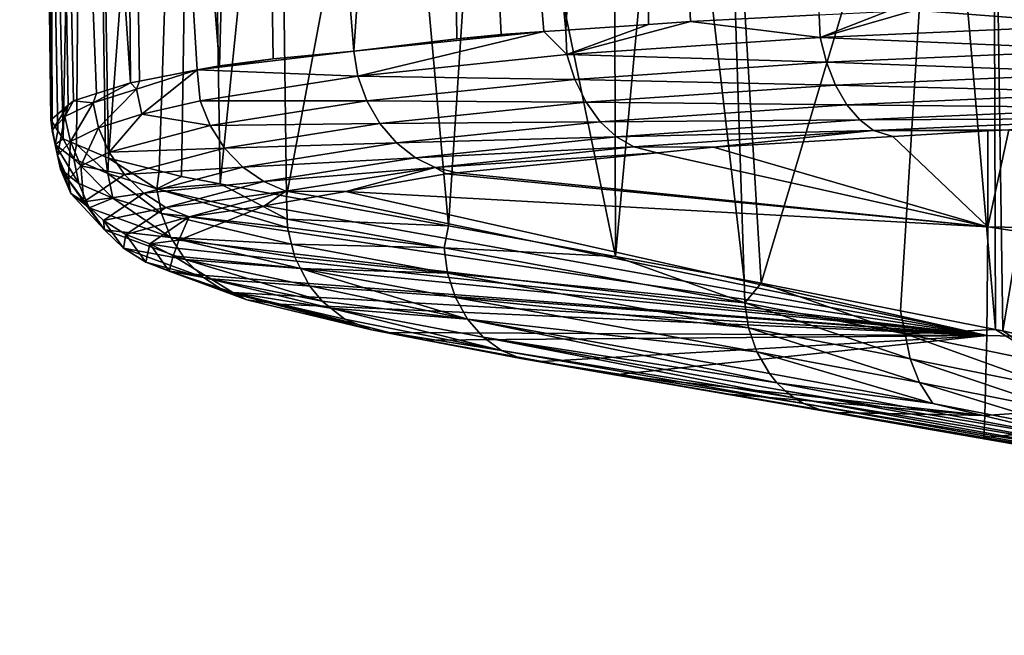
# Model space of a CAD drawing. Extents: x -0.075 to 0.075, y -0.08 to 0.
# Tile 14 of 178: x -0.024 to -0.011, y -0.077 to -0.069. Entities that reach past the tile are written whole.
import ezdxf

# ---------------------------------------------------------------- set-up
doc = ezdxf.new("R2010")
doc.units = 0
doc.layers.add('mesh', color=7, linetype='CONTINUOUS')

msp = doc.modelspace()

# ---------------------------------------------------------------- meshes
at = {"layer": 'mesh'}
mesh = msp.add_polyface(dxfattribs=at)
corners = [(-0.021777, -0.069265, -0.021049), (-0.023101, -0.05257, -0.02242), (-0.021323, -0.052236, -0.018296), (-0.022969, -0.069492, -0.024124), (-0.024087, -0.052924, -0.026808), (-0.02402, -0.069975, -0.030519), (-0.024244, -0.053288, -0.031337), (-0.023875, -0.070247, -0.034037), (-0.023556, -0.053649, -0.035852), (-0.022031, -0.053994, -0.040195), (-0.020087, -0.05912, -0.043867), (-0.019723, -0.05431, -0.044187), (-0.020257, -0.059304, -0.043627), (-0.018096, -0.05787, -0.046374), (-0.018332, -0.057919, -0.046133), (-0.0169, -0.054572, -0.047496), (-0.019306, -0.058446, -0.044918), (-0.016846, -0.057607, -0.047651), (-0.01335, -0.054799, -0.050384), (-0.015789, -0.038083, -0.047617), (-0.018345, -0.038088, -0.045137), (-0.024067, -0.038107, -0.033484), (-0.023192, -0.041458, -0.02171), (-0.021376, -0.043291, -0.017709), (-0.018815, -0.051935, -0.014583), (-0.018859, -0.044944, -0.014099), (-0.018507, -0.045152, -0.013645), (-0.019672, -0.058669, -0.044453), (-0.020552, -0.059865, -0.043184), (-0.020949, -0.061562, -0.042592), (-0.020818, -0.060668, -0.04278), (-0.016265, -0.057488, -0.048241), (-0.013473, -0.054989, -0.050311), (-0.02115, -0.038096, -0.041161), (-0.022255, -0.038099, -0.039104), (-0.024457, -0.038535, -0.028104), (-0.023696, -0.040703, -0.023359), (-0.023513, -0.041075, -0.022545), (-0.019851, -0.044357, -0.015379), (-0.019972, -0.069069, -0.017898), (-0.022997, -0.04169, -0.021203), (-0.022239, -0.042594, -0.019233), (-0.016257, -0.046154, -0.011457), (-0.01621, -0.051714, -0.011871), (-0.015735, -0.046332, -0.011065)]
mesh.append_faces([[corners[k] for k in face] for face in [(0, 1, 2, 2), (1, 3, 4, 4), (4, 5, 6, 6), (7, 8, 6, 6), (9, 10, 11, 11), (9, 12, 10, 10), (13, 11, 14, 14), (13, 15, 11, 11), (11, 16, 14, 14), (13, 17, 15, 15), (18, 19, 15, 15), (15, 20, 11, 11), (21, 6, 8, 8), (4, 22, 1, 1), (1, 23, 2, 2), (24, 25, 26, 26), (10, 27, 11, 11), (28, 12, 9, 9), (29, 30, 9, 9), (11, 27, 16, 16), (15, 17, 31, 31), (32, 15, 31, 31), (11, 33, 9, 9), (9, 34, 8, 8), (6, 35, 4, 4), (36, 37, 4, 4), (24, 38, 25, 25), (24, 2, 38, 38), (39, 2, 24, 24), (40, 41, 1, 1), (24, 42, 43, 43), (26, 42, 24, 24), (43, 42, 44, 44)]])
mesh = msp.add_polyface(dxfattribs=at)
corners = [(-0.017125, -0.068786, -0.014476), (-0.017422, -0.068806, -0.014763), (-0.018815, -0.051935, -0.014583), (-0.023736, -0.069737, -0.027386), (-0.023805, -0.069795, -0.028147), (-0.024087, -0.052924, -0.026808), (-0.022285, -0.070749, -0.040222), (-0.021765, -0.070849, -0.041294), (-0.022031, -0.053994, -0.040195), (-0.023556, -0.053649, -0.035852), (-0.023265, -0.070504, -0.037266), (-0.023696, -0.070322, -0.034981), (-0.023306, -0.070486, -0.037046), (-0.020949, -0.061562, -0.042592), (-0.020978, -0.063115, -0.042608), (-0.01621, -0.051714, -0.011871), (-0.017271, -0.059097, -0.047348), (-0.018332, -0.057919, -0.046133), (-0.018311, -0.059508, -0.046224), (-0.018096, -0.05787, -0.046374), (-0.016846, -0.057607, -0.047651), (-0.019306, -0.058446, -0.044918), (-0.020087, -0.05912, -0.043867), (-0.020257, -0.059304, -0.043627), (-0.018984, -0.060038, -0.04543), (-0.016033, -0.061802, -0.049196), (-0.017001, -0.060656, -0.047759), (-0.017571, -0.061021, -0.047186), (-0.019431, -0.063315, -0.045043), (-0.01488, -0.062858, -0.051005), (-0.018128, -0.061928, -0.046689), (-0.018181, -0.063457, -0.046728), (-0.017922, -0.06144, -0.046852), (-0.016147, -0.060377, -0.048606), (-0.019972, -0.069069, -0.017898), (-0.021053, -0.06917, -0.019765), (-0.021323, -0.052236, -0.018296), (-0.022074, -0.069321, -0.021814), (-0.022851, -0.069469, -0.023818), (-0.023101, -0.05257, -0.02242), (-0.020818, -0.060668, -0.04278), (-0.020552, -0.059865, -0.043184), (-0.019672, -0.058669, -0.044453)]
mesh.append_faces([[corners[k] for k in face] for face in [(0, 1, 2, 2), (3, 4, 5, 5), (6, 7, 8, 8), (9, 10, 8, 8), (11, 12, 9, 9), (13, 8, 14, 14), (2, 15, 0, 0), (16, 17, 18, 18), (16, 19, 17, 17), (20, 19, 16, 16), (17, 21, 18, 18), (22, 23, 24, 24), (25, 26, 27, 27), (28, 13, 14, 14), (29, 30, 31, 31), (27, 24, 32, 32), (26, 24, 27, 27), (26, 18, 24, 24), (33, 18, 26, 26), (33, 16, 18, 18), (34, 35, 36, 36), (37, 38, 39, 39), (8, 40, 41, 41), (24, 42, 22, 22), (18, 42, 24, 24), (18, 21, 42, 42), (24, 41, 32, 32), (24, 23, 41, 41), (40, 30, 41, 41), (32, 41, 30, 30), (28, 40, 13, 13), (31, 40, 28, 28), (31, 30, 40, 40)]])
mesh = msp.add_polyface(dxfattribs=at)
corners = [(-0.01646, -0.071823, -0.049349), (-0.016482, -0.06365, -0.049016), (-0.018181, -0.063457, -0.046728), (-0.015707, -0.063738, -0.05006), (-0.01473, -0.072139, -0.051611), (-0.015006, -0.063819, -0.051063), (-0.014502, -0.072181, -0.05191), (-0.015453, -0.068669, -0.012856), (-0.017111, -0.069115, -0.01446), (-0.016015, -0.068709, -0.013401), (-0.013713, -0.068883, -0.011599), (-0.013725, -0.068581, -0.011603), (-0.013629, -0.069217, -0.011692), (-0.017006, -0.069448, -0.014535), (-0.017125, -0.068786, -0.014476), (-0.017422, -0.068806, -0.014763), (-0.012996, -0.070131, -0.012531), (-0.012736, -0.070214, -0.012892), (-0.015142, -0.070357, -0.014644), (-0.016215, -0.070353, -0.015237), (-0.015899, -0.070432, -0.01553), (-0.016445, -0.070217, -0.015022), (-0.016663, -0.070016, -0.014824), (-0.01318, -0.069992, -0.012276), (-0.013355, -0.069788, -0.012041), (-0.016854, -0.069754, -0.014658), (-0.013508, -0.069525, -0.011842), (-0.0194, -0.070299, -0.018175), (-0.019146, -0.070498, -0.018328), (-0.018878, -0.070631, -0.018496), (-0.01621, -0.051714, -0.011871), (-0.014974, -0.063258, -0.050986), (-0.011463, -0.071426, -0.021553), (-0.018591, -0.070701, -0.018686), (-0.018699, -0.071412, -0.046421), (-0.01211, -0.064153, -0.05521)]
mesh.append_faces([[corners[k] for k in face] for face in [(0, 1, 2, 2), (0, 3, 1, 1), (4, 3, 0, 0), (4, 5, 3, 3), (6, 5, 4, 4), (7, 8, 9, 9), (7, 10, 8, 8), (11, 10, 7, 7), (12, 8, 10, 10), (13, 8, 12, 12), (8, 14, 9, 9), (8, 15, 14, 14), (16, 17, 18, 18), (19, 18, 20, 20), (19, 16, 18, 18), (21, 16, 19, 19), (22, 23, 21, 21), (22, 24, 23, 23), (25, 24, 22, 22), (25, 26, 24, 24), (21, 27, 22, 22), (19, 28, 21, 21), (20, 29, 19, 19), (26, 13, 12, 12), (25, 13, 26, 26), (30, 9, 14, 14), (30, 7, 9, 9), (30, 11, 7, 7), (31, 1, 3, 3), (18, 32, 20, 20), (32, 33, 20, 20), (2, 34, 0, 0), (6, 35, 5, 5)]])
mesh = msp.add_polyface(dxfattribs=at)
corners = [(-0.020978, -0.063115, -0.042608), (-0.020877, -0.071019, -0.043125), (-0.019431, -0.063315, -0.045043), (-0.017993, -0.068846, -0.015317), (-0.017422, -0.068806, -0.014763), (-0.018587, -0.068902, -0.016086), (-0.017006, -0.069448, -0.014535), (-0.01992, -0.069405, -0.017903), (-0.017111, -0.069115, -0.01446), (-0.019798, -0.069736, -0.017956), (-0.021901, -0.070066, -0.021825), (-0.022035, -0.069737, -0.021796), (-0.016663, -0.070016, -0.014824), (-0.019622, -0.07004, -0.018048), (-0.016854, -0.069754, -0.014658), (-0.0194, -0.070299, -0.018175), (-0.016445, -0.070217, -0.015022), (-0.019146, -0.070498, -0.018328), (-0.016215, -0.070353, -0.015237), (-0.018878, -0.070631, -0.018496), (-0.018591, -0.070701, -0.018686), (-0.018734, -0.070715, -0.018853), (-0.015899, -0.070432, -0.01553), (-0.021181, -0.070819, -0.022067), (-0.021461, -0.070624, -0.021965), (-0.021707, -0.070368, -0.021882), (-0.018815, -0.051935, -0.014583), (-0.021765, -0.070849, -0.041294), (-0.018699, -0.071412, -0.046421), (-0.018181, -0.063457, -0.046728), (-0.019972, -0.069069, -0.017898), (-0.022074, -0.069321, -0.021814), (-0.021053, -0.06917, -0.019765)]
mesh.append_faces([[corners[k] for k in face] for face in [(0, 1, 2, 2), (3, 4, 5, 5), (6, 7, 8, 8), (9, 7, 6, 6), (7, 4, 8, 8), (10, 11, 9, 9), (11, 7, 9, 9), (12, 13, 14, 14), (12, 15, 13, 13), (16, 17, 15, 15), (18, 19, 17, 17), (19, 20, 21, 21), (22, 20, 19, 19), (23, 17, 19, 19), (24, 17, 23, 23), (24, 15, 17, 17), (25, 15, 24, 24), (25, 13, 15, 15), (14, 9, 6, 6), (13, 9, 14, 14), (13, 10, 9, 9), (25, 10, 13, 13), (26, 3, 5, 5), (26, 4, 3, 3), (0, 27, 1, 1), (2, 28, 29, 29), (2, 1, 28, 28), (5, 4, 30, 30), (7, 30, 4, 4), (31, 30, 7, 7), (32, 30, 31, 31), (11, 31, 7, 7), (26, 5, 30, 30)]])
mesh = msp.add_polyface(dxfattribs=at)
corners = [(-0.023472, -0.069762, -0.026054), (-0.023428, -0.069638, -0.026075), (-0.022969, -0.069492, -0.024124), (-0.023736, -0.069737, -0.027386), (-0.023851, -0.069947, -0.028266), (-0.023805, -0.069795, -0.028147), (-0.024021, -0.070133, -0.030505), (-0.02402, -0.069975, -0.030519), (-0.024038, -0.06999, -0.030713), (-0.021901, -0.070066, -0.021825), (-0.022816, -0.069915, -0.023887), (-0.022035, -0.069737, -0.021796), (-0.023258, -0.070423, -0.026044), (-0.023398, -0.070096, -0.026041), (-0.022888, -0.06958, -0.023893), (-0.023777, -0.070281, -0.028247), (-0.022851, -0.069469, -0.023818), (-0.021777, -0.069265, -0.021049), (-0.021323, -0.052236, -0.018296), (-0.021053, -0.06917, -0.019765), (-0.024087, -0.052924, -0.026808), (-0.023101, -0.05257, -0.02242), (-0.024244, -0.053288, -0.031337), (-0.023945, -0.070136, -0.032604), (-0.023875, -0.070247, -0.034037), (-0.023696, -0.070322, -0.034981), (-0.023556, -0.053649, -0.035852), (-0.022031, -0.053994, -0.040195), (-0.022584, -0.070674, -0.039319), (-0.022285, -0.070749, -0.040222), (-0.023265, -0.070504, -0.037266), (-0.023306, -0.070486, -0.037046), (-0.020978, -0.063115, -0.042608), (-0.021765, -0.070849, -0.041294), (-0.022074, -0.069321, -0.021814)]
mesh.append_faces([[corners[k] for k in face] for face in [(0, 1, 2, 2), (0, 3, 1, 1), (4, 3, 0, 0), (4, 5, 3, 3), (6, 5, 4, 4), (6, 7, 5, 5), (8, 7, 6, 6), (9, 10, 11, 11), (12, 13, 10, 10), (13, 14, 10, 10), (0, 15, 4, 4), (14, 2, 16, 16), (14, 0, 2, 2), (13, 0, 14, 14), (13, 15, 0, 0), (17, 18, 19, 19), (20, 1, 3, 3), (20, 2, 1, 1), (21, 16, 2, 2), (22, 8, 23, 23), (22, 7, 8, 8), (20, 5, 7, 7), (24, 22, 23, 23), (25, 26, 24, 24), (27, 28, 29, 29), (27, 30, 28, 28), (26, 31, 30, 30), (32, 27, 33, 33), (34, 14, 16, 16), (17, 19, 34, 34), (10, 34, 11, 11), (10, 14, 34, 34), (34, 21, 17, 17)]])
mesh = msp.add_polyface(dxfattribs=at)
corners = [(-0.011261, -0.072823, -0.056595), (-0.011384, -0.064253, -0.056499), (-0.011357, -0.072804, -0.056455), (-0.014502, -0.072181, -0.05191), (-0.012569, -0.072862, -0.054531), (-0.012633, -0.072551, -0.054611), (-0.014725, -0.072447, -0.051569), (-0.012199, -0.073797, -0.054168), (-0.014292, -0.073518, -0.051104), (-0.010073, -0.074304, -0.057167), (-0.014394, -0.073393, -0.051197), (-0.013674, -0.073896, -0.050589), (-0.009666, -0.074559, -0.056906), (-0.013935, -0.073797, -0.050799), (-0.009376, -0.074641, -0.05673), (-0.009808, -0.074492, -0.056994), (-0.014061, -0.073721, -0.050903), (-0.012504, -0.073195, -0.054447), (-0.010535, -0.073595, -0.057508), (-0.01418, -0.073628, -0.051006), (-0.01238, -0.073513, -0.054325), (-0.014672, -0.072781, -0.051485), (-0.010393, -0.073909, -0.057393), (-0.009945, -0.074406, -0.057082), (-0.014561, -0.073104, -0.05136), (-0.010192, -0.074185, -0.057248), (-0.012996, -0.070131, -0.012531), (-0.011462, -0.070139, -0.011964), (-0.012736, -0.070214, -0.012892), (-0.011503, -0.073956, -0.048521), (-0.016472, -0.073412, -0.046509), (-0.011476, -0.072886, -0.034994), (-0.013486, -0.073919, -0.050444), (-0.014934, -0.073673, -0.048536), (-0.015142, -0.070357, -0.014644), (-0.011463, -0.071426, -0.021553), (-0.01118, -0.070122, -0.011759), (-0.020079, -0.070951, -0.021585), (-0.01211, -0.064153, -0.05521), (-0.011516, -0.074254, -0.053044)]
mesh.append_faces([[corners[k] for k in face] for face in [(0, 1, 2, 2), (3, 4, 5, 5), (3, 6, 4, 4), (7, 8, 9, 9), (7, 10, 8, 8), (11, 12, 13, 13), (14, 12, 11, 11), (13, 15, 16, 16), (12, 15, 13, 13), (17, 4, 6, 6), (18, 4, 17, 17), (8, 19, 9, 9), (20, 17, 21, 21), (22, 17, 20, 20), (22, 18, 17, 17), (19, 16, 23, 23), (7, 24, 10, 10), (7, 20, 24, 24), (25, 20, 7, 7), (25, 22, 20, 20), (2, 5, 4, 4), (26, 27, 28, 28), (29, 30, 31, 31), (32, 33, 29, 29), (34, 28, 35, 35), (35, 27, 36, 36), (28, 27, 35, 35), (31, 37, 35, 35), (5, 38, 3, 3), (2, 38, 5, 5), (14, 11, 39, 39), (11, 32, 39, 39), (29, 39, 32, 32)]])
mesh = msp.add_polyface(dxfattribs=at)
corners = [(-0.009164, -0.064577, -0.060722), (-0.008632, -0.064692, -0.062253), (-0.008547, -0.064553, -0.062253), (-0.011261, -0.072823, -0.056595), (-0.009855, -0.064464, -0.059214), (-0.011384, -0.064253, -0.056499), (-0.009483, -0.073227, -0.059892), (-0.00931, -0.064553, -0.060403), (-0.009331, -0.073261, -0.060176), (-0.009159, -0.0733, -0.060494), (-0.009348, -0.06997, -0.010475), (-0.009153, -0.070058, -0.010912), (-0.01118, -0.070122, -0.011759), (-0.013713, -0.068883, -0.011599), (-0.012436, -0.06852, -0.01074), (-0.009863, -0.068717, -0.009424), (-0.012817, -0.068534, -0.010945), (-0.013725, -0.068581, -0.011603), (-0.009803, -0.069051, -0.009532), (-0.013629, -0.069217, -0.011692), (-0.005503, -0.069522, -0.008529), (-0.009606, -0.069625, -0.009927), (-0.009716, -0.06936, -0.009703), (-0.005431, -0.069728, -0.008811), (-0.00948, -0.06983, -0.010191), (-0.005355, -0.069869, -0.009115), (-0.006102, -0.06996, -0.009636), (-0.012996, -0.070131, -0.012531), (-0.011462, -0.070139, -0.011964), (-0.01318, -0.069992, -0.012276), (-0.013355, -0.069788, -0.012041), (-0.013508, -0.069525, -0.011842), (-0.016445, -0.070217, -0.015022), (-0.009834, -0.064327, -0.059225), (-0.011357, -0.072804, -0.056455), (-0.01211, -0.064153, -0.05521), (-0.007992, -0.073632, -0.063633), (-0.007953, -0.064841, -0.064233), (-0.009987, -0.06843, -0.009425), (-0.008384, -0.06839, -0.008819)]
mesh.append_faces([[corners[k] for k in face] for face in [(0, 1, 2, 2), (3, 4, 5, 5), (6, 7, 4, 4), (8, 0, 7, 7), (9, 1, 0, 0), (10, 11, 12, 12), (13, 14, 15, 15), (13, 16, 14, 14), (17, 16, 13, 13), (18, 13, 15, 15), (19, 13, 18, 18), (20, 21, 22, 22), (23, 24, 21, 21), (25, 10, 24, 24), (26, 11, 10, 10), (27, 12, 28, 28), (27, 10, 12, 12), (29, 10, 27, 27), (29, 24, 10, 10), (30, 24, 29, 29), (30, 21, 24, 24), (31, 21, 30, 30), (31, 22, 21, 21), (32, 29, 27, 27), (22, 19, 18, 18), (31, 19, 22, 22), (7, 33, 4, 4), (0, 33, 7, 7), (2, 33, 0, 0), (34, 5, 35, 35), (36, 37, 1, 1), (14, 38, 15, 15), (15, 38, 39, 39)]])
mesh = msp.add_polyface(dxfattribs=at)
corners = [(-0.010686, -0.072954, -0.057661), (-0.009855, -0.064464, -0.059214), (-0.011261, -0.072823, -0.056595), (-0.009483, -0.073227, -0.059892), (-0.009331, -0.073261, -0.060176), (-0.00931, -0.064553, -0.060403), (-0.009159, -0.0733, -0.060494), (-0.009164, -0.064577, -0.060722), (-0.008523, -0.073481, -0.062205), (-0.008632, -0.064692, -0.062253), (-0.010615, -0.073265, -0.057589), (-0.009416, -0.073536, -0.059828), (-0.008425, -0.073792, -0.062142), (-0.011357, -0.072804, -0.056455), (-0.009376, -0.074641, -0.05673), (-0.009226, -0.074656, -0.056643), (-0.008878, -0.074717, -0.057189), (-0.010073, -0.074304, -0.057167), (-0.009945, -0.074406, -0.057082), (-0.008688, -0.074662, -0.05937), (-0.01418, -0.073628, -0.051006), (-0.009324, -0.073864, -0.059752), (-0.008321, -0.074118, -0.062075), (-0.010192, -0.074185, -0.057248), (-0.012199, -0.073797, -0.054168), (-0.008951, -0.074447, -0.059517), (-0.009167, -0.074175, -0.059647), (-0.010535, -0.073595, -0.057508), (-0.010393, -0.073909, -0.057393), (-0.007327, -0.075046, -0.06163), (-0.009666, -0.074559, -0.056906), (-0.009808, -0.074492, -0.056994), (-0.014061, -0.073721, -0.050903), (-0.012569, -0.072862, -0.054531), (-0.011516, -0.074254, -0.053044)]
mesh.append_faces([[corners[k] for k in face] for face in [(0, 1, 2, 2), (3, 1, 0, 0), (4, 5, 3, 3), (6, 7, 4, 4), (8, 9, 6, 6), (10, 11, 3, 3), (11, 4, 3, 3), (11, 6, 4, 4), (12, 6, 11, 11), (12, 8, 6, 6), (10, 2, 13, 13), (10, 0, 2, 2), (3, 0, 10, 10), (14, 15, 16, 16), (17, 18, 19, 19), (17, 20, 18, 18), (11, 21, 22, 22), (10, 21, 11, 11), (17, 23, 24, 24), (17, 25, 23, 23), (19, 25, 17, 17), (26, 27, 28, 28), (29, 30, 14, 14), (19, 31, 30, 30), (18, 31, 19, 19), (18, 32, 31, 31), (25, 28, 23, 23), (25, 26, 28, 28), (21, 27, 26, 26), (10, 27, 21, 21), (10, 33, 27, 27), (13, 33, 10, 10), (34, 15, 14, 14)]])
mesh = msp.add_polyface(dxfattribs=at)
corners = [(-0.007992, -0.073632, -0.063633), (-0.008632, -0.064692, -0.062253), (-0.008523, -0.073481, -0.062205), (-0.007541, -0.073823, -0.065765), (-0.007751, -0.064921, -0.065303), (-0.007923, -0.073661, -0.063956), (-0.007402, -0.073881, -0.066418), (-0.00747, -0.065034, -0.066799), (-0.007354, -0.073944, -0.067251), (-0.007364, -0.065076, -0.06736), (-0.007318, -0.065144, -0.068271), (-0.007173, -0.074178, -0.070377), (-0.007855, -0.073969, -0.063913), (-0.007956, -0.073647, -0.063801), (-0.007453, -0.074132, -0.065724), (-0.008425, -0.073792, -0.062142), (-0.009324, -0.073864, -0.059752), (-0.00815, -0.074426, -0.061985), (-0.008321, -0.074118, -0.062075), (-0.007334, -0.074457, -0.065679), (-0.007743, -0.074294, -0.063856), (-0.009416, -0.073536, -0.059828), (-0.009167, -0.074175, -0.059647), (-0.006777, -0.072231, -0.115163), (-0.006872, -0.067198, -0.094135), (-0.006772, -0.07279, -0.115107), (-0.00675, -0.075323, -0.114852), (-0.006852, -0.076122, -0.095476), (-0.006769, -0.072805, -0.115328), (-0.000062, -0.071649, -0.021539), (-0.01118, -0.070122, -0.011759), (-0.009153, -0.070058, -0.010912), (-0.007953, -0.064841, -0.064233), (-0.007113, -0.074462, -0.070356), (-0.006877, -0.067028, -0.093077), (-0.000062, -0.07317, -0.034972), (-0.011516, -0.074254, -0.053044), (-0.011503, -0.073956, -0.048521), (-0.009226, -0.074656, -0.056643)]
mesh.append_faces([[corners[k] for k in face] for face in [(0, 1, 2, 2), (3, 4, 5, 5), (6, 7, 3, 3), (8, 9, 6, 6), (10, 8, 11, 11), (12, 5, 13, 13), (12, 3, 5, 5), (14, 3, 12, 12), (14, 6, 3, 3), (8, 6, 14, 14), (12, 2, 15, 15), (12, 0, 2, 2), (13, 0, 12, 12), (16, 17, 18, 18), (12, 19, 14, 14), (12, 20, 19, 19), (15, 20, 12, 12), (15, 18, 20, 20), (21, 18, 15, 15), (16, 22, 17, 17), (23, 24, 25, 25), (24, 26, 25, 25), (24, 27, 26, 26), (28, 25, 26, 26), (28, 23, 25, 25), (29, 30, 31, 31), (13, 32, 0, 0), (5, 32, 13, 13), (33, 11, 8, 8), (14, 33, 8, 8), (34, 11, 27, 27), (35, 36, 37, 37), (35, 38, 36, 36)]])
mesh = msp.add_polyface(dxfattribs=at)
corners = [(-0.005785, -0.071521, -0.116375), (-0.005818, -0.072112, -0.116402), (-0.00218, -0.071573, -0.117083), (-0.002181, -0.075208, -0.116803), (-0.005804, -0.075153, -0.116121), (-0.005804, -0.075266, -0.11611), (-0.005815, -0.072871, -0.116332), (0.00218, -0.071573, -0.117083), (-0.006012, -0.072869, -0.116306), (-0.005895, -0.076907, -0.115724), (-0.006197, -0.072861, -0.116206), (-0.00608, -0.076896, -0.115626), (-0.000063, -0.075359, -0.061958), (-0.005827, -0.07547, -0.065652), (-0.005817, -0.075217, -0.061966), (-0.005661, -0.07554, -0.066536), (-0.011503, -0.073956, -0.048521), (-0.011476, -0.072886, -0.034994), (-0.000062, -0.07317, -0.034972), (-0.008878, -0.074717, -0.057189), (-0.009226, -0.074656, -0.056643), (-0.006102, -0.06996, -0.009636), (-0.005267, -0.06995, -0.009505), (-0.000062, -0.071649, -0.021539), (-0.011463, -0.071426, -0.021553), (-0.01118, -0.070122, -0.011759), (-0.005884, -0.075447, -0.065354), (-0.005563, -0.075794, -0.070241), (-0.005766, -0.075759, -0.070246), (-0.005899, -0.075736, -0.070249), (-0.005811, -0.068747, -0.116182), (-0.006923, -0.075124, -0.061475), (-0.007245, -0.075042, -0.060528), (-0.000856, -0.0699, -0.008814), (-0.000062, -0.069899, -0.008798)]
mesh.append_faces([[corners[k] for k in face] for face in [(0, 1, 2, 2), (3, 4, 5, 5), (2, 4, 3, 3), (2, 6, 4, 4), (1, 6, 2, 2), (7, 2, 3, 3), (8, 6, 1, 1), (5, 4, 9, 9), (0, 8, 1, 1), (8, 4, 6, 6), (8, 9, 4, 4), (10, 9, 8, 8), (10, 11, 9, 9), (12, 13, 14, 14), (12, 15, 13, 13), (16, 17, 18, 18), (19, 20, 18, 18), (21, 22, 23, 23), (24, 25, 23, 23), (18, 12, 19, 19), (18, 24, 23, 23), (17, 24, 18, 18), (15, 26, 13, 13), (15, 27, 26, 26), (26, 28, 29, 29), (27, 28, 26, 26), (30, 8, 0, 0), (30, 10, 8, 8), (14, 13, 26, 26), (27, 15, 12, 12), (12, 31, 32, 32), (14, 31, 12, 12), (33, 34, 23, 23)]])
mesh = msp.add_polyface(dxfattribs=at)
corners = [(-0.023275, -0.070708, -0.037164), (-0.023265, -0.070504, -0.037266), (-0.023306, -0.070486, -0.037046), (-0.022617, -0.070914, -0.039305), (-0.022285, -0.070749, -0.040222), (-0.022584, -0.070674, -0.039319), (-0.023696, -0.070322, -0.034981), (-0.023875, -0.070247, -0.034037), (-0.023731, -0.070512, -0.034971), (-0.02398, -0.070321, -0.032745), (-0.024038, -0.06999, -0.030713), (-0.024021, -0.070133, -0.030505), (-0.023945, -0.070136, -0.032604), (-0.023258, -0.070423, -0.026044), (-0.022816, -0.069915, -0.023887), (-0.021901, -0.070066, -0.021825), (-0.023636, -0.070607, -0.028236), (-0.023398, -0.070096, -0.026041), (-0.023662, -0.070845, -0.03493), (-0.023909, -0.070654, -0.032711), (-0.023948, -0.070467, -0.030478), (-0.023851, -0.069947, -0.028266), (-0.023777, -0.070281, -0.028247), (-0.023209, -0.071041, -0.037115), (-0.023769, -0.07098, -0.032673), (-0.023806, -0.070793, -0.030454), (-0.021461, -0.070624, -0.021965), (-0.023052, -0.070723, -0.026064), (-0.021707, -0.070368, -0.021882), (-0.022793, -0.070976, -0.026099), (-0.021181, -0.070819, -0.022067), (-0.023598, -0.07109, -0.030434)]
mesh.append_faces([[corners[k] for k in face] for face in [(0, 1, 2, 2), (3, 4, 5, 5), (6, 0, 2, 2), (7, 8, 6, 6), (7, 9, 8, 8), (9, 10, 11, 11), (9, 12, 10, 10), (7, 12, 9, 9), (13, 14, 15, 15), (16, 17, 13, 13), (9, 18, 8, 8), (9, 19, 18, 18), (11, 19, 9, 9), (11, 20, 19, 19), (21, 20, 11, 11), (21, 22, 20, 20), (8, 0, 6, 6), (8, 23, 0, 0), (18, 23, 8, 8), (20, 24, 19, 19), (22, 25, 20, 20), (26, 27, 28, 28), (26, 29, 27, 27), (30, 29, 26, 26), (28, 13, 15, 15), (27, 13, 28, 28), (27, 16, 13, 13), (31, 16, 27, 27), (16, 22, 17, 17), (16, 25, 22, 22), (31, 25, 16, 16), (3, 1, 0, 0), (5, 1, 3, 3)]])
mesh = msp.add_polyface(dxfattribs=at)
corners = [(-0.022711, -0.071652, -0.03041), (-0.022359, -0.07171, -0.030416), (-0.022398, -0.071813, -0.031605), (-0.023662, -0.070845, -0.03493), (-0.023524, -0.071169, -0.034878), (-0.023209, -0.071041, -0.037115), (-0.023909, -0.070654, -0.032711), (-0.023769, -0.07098, -0.032673), (-0.023948, -0.070467, -0.030478), (-0.023806, -0.070793, -0.030454), (-0.022319, -0.071605, -0.029192), (-0.022182, -0.071293, -0.026206), (-0.023032, -0.07153, -0.030412), (-0.022496, -0.071168, -0.026148), (-0.023334, -0.071341, -0.03042), (-0.022793, -0.070976, -0.026099), (-0.023598, -0.07109, -0.030434), (-0.023052, -0.070723, -0.026064), (-0.023321, -0.071465, -0.034819), (-0.023063, -0.071713, -0.034755), (-0.022766, -0.0719, -0.034691), (-0.02245, -0.072019, -0.034629), (-0.02171, -0.07229, -0.038838), (-0.021991, -0.072107, -0.038958), (-0.022236, -0.071862, -0.039071), (-0.022427, -0.071568, -0.039169), (-0.022554, -0.071245, -0.039248), (-0.023275, -0.070708, -0.037164), (-0.022617, -0.070914, -0.039305)]
mesh.append_faces([[corners[k] for k in face] for face in [(0, 1, 2, 2), (3, 4, 5, 5), (6, 4, 3, 3), (6, 7, 4, 4), (8, 9, 7, 7), (0, 10, 1, 1), (0, 11, 10, 10), (12, 11, 0, 0), (12, 13, 11, 11), (14, 13, 12, 12), (14, 15, 13, 13), (16, 15, 14, 14), (16, 17, 15, 15), (14, 18, 16, 16), (14, 19, 18, 18), (12, 19, 14, 14), (12, 20, 19, 19), (0, 20, 12, 12), (0, 21, 20, 20), (2, 21, 0, 0), (22, 20, 21, 21), (23, 19, 20, 20), (24, 19, 23, 23), (24, 18, 19, 19), (25, 18, 24, 24), (16, 7, 9, 9), (18, 7, 16, 16), (18, 4, 7, 7), (25, 4, 18, 18), (25, 5, 4, 4), (26, 5, 25, 25), (26, 27, 5, 5), (28, 27, 26, 26)]])
mesh = msp.add_polyface(dxfattribs=at)
corners = [(-0.02028, -0.072515, -0.042607), (-0.020091, -0.072663, -0.042482), (-0.01799, -0.073085, -0.045558), (-0.017729, -0.073192, -0.045353), (-0.019001, -0.072946, -0.042951), (-0.017444, -0.073233, -0.045141), (-0.014725, -0.072447, -0.051569), (-0.01876, -0.071709, -0.046304), (-0.018713, -0.072046, -0.046225), (-0.018234, -0.072908, -0.045761), (-0.018445, -0.072666, -0.045947), (-0.018878, -0.070631, -0.018496), (-0.018734, -0.070715, -0.018853), (-0.020079, -0.070951, -0.021585), (-0.020885, -0.070948, -0.022183), (-0.020463, -0.071018, -0.022365), (-0.021181, -0.070819, -0.022067), (-0.011476, -0.072886, -0.034994), (-0.02098, -0.072465, -0.038551), (-0.021597, -0.072307, -0.037066), (-0.019496, -0.072845, -0.042121), (-0.021704, -0.071357, -0.026305), (-0.021169, -0.071142, -0.023799), (-0.022319, -0.071605, -0.029192), (-0.022398, -0.071813, -0.031605), (-0.022359, -0.07171, -0.030416), (-0.021966, -0.072079, -0.034549), (-0.019736, -0.072806, -0.042262), (-0.01646, -0.071823, -0.049349), (-0.018699, -0.071412, -0.046421), (-0.020867, -0.071324, -0.043083), (-0.020877, -0.071019, -0.043125), (-0.020863, -0.071436, -0.043068), (-0.020808, -0.07166, -0.043009), (-0.020687, -0.071983, -0.042903), (-0.018608, -0.072372, -0.046104), (-0.020765, -0.071833, -0.042965), (-0.020396, -0.072424, -0.042684), (-0.020566, -0.072218, -0.042805)]
mesh.append_faces([[corners[k] for k in face] for face in [(0, 1, 2, 2), (3, 4, 5, 5), (6, 7, 8, 8), (0, 9, 10, 10), (2, 9, 0, 0), (11, 12, 13, 13), (14, 13, 15, 15), (14, 11, 13, 13), (16, 11, 14, 14), (17, 18, 19, 19), (17, 20, 18, 18), (17, 21, 22, 22), (17, 23, 21, 21), (17, 24, 25, 25), (17, 26, 24, 24), (27, 20, 4, 4), (28, 29, 7, 7), (29, 30, 7, 7), (31, 30, 29, 29), (7, 32, 33, 33), (7, 30, 32, 32), (8, 34, 35, 35), (36, 34, 8, 8), (37, 10, 38, 38), (2, 1, 27, 27), (3, 27, 4, 4), (8, 33, 36, 36), (8, 7, 33, 33), (3, 2, 27, 27), (0, 10, 37, 37), (10, 34, 38, 38), (10, 35, 34, 34), (27, 18, 20, 20)]])
mesh = msp.add_polyface(dxfattribs=at)
corners = [(-0.01473, -0.072139, -0.051611), (-0.014725, -0.072447, -0.051569), (-0.014502, -0.072181, -0.05191), (-0.017729, -0.073192, -0.045353), (-0.014934, -0.073673, -0.048536), (-0.013674, -0.073896, -0.050589), (-0.016472, -0.073412, -0.046509), (-0.017444, -0.073233, -0.045141), (-0.013486, -0.073919, -0.050444), (-0.01646, -0.071823, -0.049349), (-0.01876, -0.071709, -0.046304), (-0.013935, -0.073797, -0.050799), (-0.01799, -0.073085, -0.045558), (-0.014061, -0.073721, -0.050903), (-0.018234, -0.072908, -0.045761), (-0.014672, -0.072781, -0.051485), (-0.018713, -0.072046, -0.046225), (-0.018608, -0.072372, -0.046104), (-0.012504, -0.073195, -0.054447), (-0.014561, -0.073104, -0.05136), (-0.018445, -0.072666, -0.045947), (-0.01238, -0.073513, -0.054325), (-0.01418, -0.073628, -0.051006), (-0.014292, -0.073518, -0.051104), (-0.014394, -0.073393, -0.051197), (-0.021597, -0.072307, -0.037066), (-0.021892, -0.072125, -0.035054), (-0.011476, -0.072886, -0.034994), (-0.019001, -0.072946, -0.042951), (-0.019496, -0.072845, -0.042121), (-0.011503, -0.073956, -0.048521), (-0.021169, -0.071142, -0.023799), (-0.020463, -0.071018, -0.022365), (-0.022359, -0.07171, -0.030416), (-0.022319, -0.071605, -0.029192), (-0.021966, -0.072079, -0.034549), (-0.011463, -0.071426, -0.021553), (-0.018734, -0.070715, -0.018853), (-0.018591, -0.070701, -0.018686), (-0.020079, -0.070951, -0.021585)]
mesh.append_faces([[corners[k] for k in face] for face in [(0, 1, 2, 2), (3, 4, 5, 5), (3, 6, 4, 4), (7, 6, 3, 3), (4, 8, 5, 5), (1, 9, 10, 10), (0, 9, 1, 1), (3, 11, 12, 12), (5, 11, 3, 3), (12, 13, 14, 14), (11, 13, 12, 12), (15, 16, 17, 17), (15, 1, 16, 16), (18, 1, 15, 15), (19, 17, 20, 20), (19, 15, 17, 17), (21, 15, 19, 19), (22, 14, 13, 13), (23, 14, 22, 22), (23, 20, 14, 14), (24, 20, 23, 23), (24, 19, 20, 20), (25, 26, 27, 27), (28, 29, 27, 27), (27, 7, 28, 28), (27, 6, 7, 7), (30, 4, 6, 6), (31, 32, 27, 27), (33, 34, 27, 27), (26, 35, 27, 27), (36, 37, 38, 38), (39, 37, 36, 36), (32, 39, 27, 27)]])
mesh = msp.add_polyface(dxfattribs=at)
corners = [(-0.022182, -0.071293, -0.026206), (-0.021704, -0.071357, -0.026305), (-0.022319, -0.071605, -0.029192), (-0.020885, -0.070948, -0.022183), (-0.020463, -0.071018, -0.022365), (-0.021169, -0.071142, -0.023799), (-0.022617, -0.070914, -0.039305), (-0.021765, -0.070849, -0.041294), (-0.022285, -0.070749, -0.040222), (-0.02171, -0.07229, -0.038838), (-0.02028, -0.072515, -0.042607), (-0.021991, -0.072107, -0.038958), (-0.020091, -0.072663, -0.042482), (-0.022554, -0.071245, -0.039248), (-0.020863, -0.071436, -0.043068), (-0.021181, -0.070819, -0.022067), (-0.022496, -0.071168, -0.026148), (-0.022793, -0.070976, -0.026099), (-0.02245, -0.072019, -0.034629), (-0.021892, -0.072125, -0.035054), (-0.021597, -0.072307, -0.037066), (-0.021966, -0.072079, -0.034549), (-0.022398, -0.071813, -0.031605), (-0.02141, -0.072407, -0.038719), (-0.02098, -0.072465, -0.038551), (-0.022766, -0.0719, -0.034691), (-0.019736, -0.072806, -0.042262), (-0.020867, -0.071324, -0.043083), (-0.020877, -0.071019, -0.043125), (-0.022236, -0.071862, -0.039071), (-0.020566, -0.072218, -0.042805), (-0.020687, -0.071983, -0.042903), (-0.020396, -0.072424, -0.042684), (-0.022427, -0.071568, -0.039169), (-0.020765, -0.071833, -0.042965), (-0.020808, -0.07166, -0.043009)]
mesh.append_faces([[corners[k] for k in face] for face in [(0, 1, 2, 2), (3, 4, 5, 5), (6, 7, 8, 8), (9, 10, 11, 11), (9, 12, 10, 10), (13, 14, 6, 6), (15, 16, 17, 17), (3, 16, 15, 15), (3, 0, 16, 16), (5, 0, 3, 3), (5, 1, 0, 0), (18, 19, 20, 20), (18, 21, 19, 19), (22, 21, 18, 18), (23, 20, 24, 24), (23, 18, 20, 20), (9, 18, 23, 23), (11, 25, 9, 9), (9, 23, 26, 26), (27, 7, 6, 6), (27, 28, 7, 7), (26, 23, 24, 24), (26, 12, 9, 9), (29, 30, 31, 31), (29, 32, 30, 30), (11, 32, 29, 29), (10, 32, 11, 11), (31, 33, 29, 29), (34, 33, 31, 31), (6, 14, 27, 27), (13, 35, 14, 14), (33, 35, 13, 13), (34, 35, 33, 33)]])

doc.saveas('drawing.dxf')
